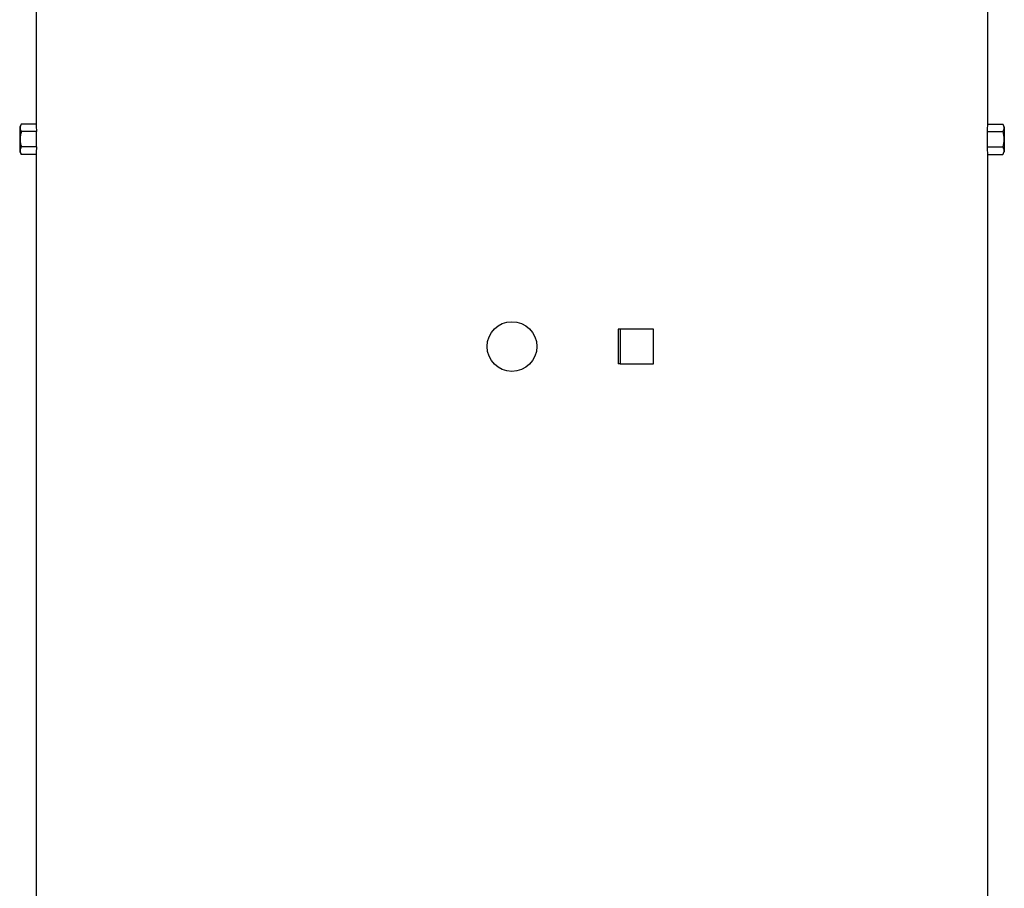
# Model space of a CAD drawing. Header units: millimetres. Extents: x 2565 to 4379, y 782 to 6178.
# Tile 7 of 10: x 2630 to 4054, y 3480 to 4737. Entities that reach past the tile are written whole.
import ezdxf

# ---------------------------------------------------------------- set-up
doc = ezdxf.new("R2010")
doc.units = ezdxf.units.MM
doc.header["$LTSCALE"] = 2

msp = doc.modelspace()

# ---------------------------------------------------------------- linework, layer by layer
at = {"color": 7, "linetype": 'Continuous', "lineweight": 25}
for p, q in [((2653.5, 4763.9), (2653.5, 4585.9)), ((4029.5, 4585.9), (4029.5, 4763.9)), ((2631.8, 4585.9), (2629.5, 4581.9)), ((2653.5, 4585.9), (2631.8, 4585.9)), ((4029.5, 4585.9), (4051.3, 4585.9)), ((4053.5, 4581.9), (4051.3, 4585.9)), ((2629.5, 4581.9), (2629.5, 4563.9)), ((2653.8, 4574.9), (2631.8, 4574.9)), ((2653.8, 4553), (2653.8, 4574.9)), ((4029.3, 4553), (4029.3, 4574.9)), ((4029.3, 4574.9), (4051.3, 4574.9)), ((4053.5, 4581.9), (4053.5, 4563.9)), ((2629.5, 4563.9), (2629.5, 4545.9)), ((4053.5, 4563.9), (4053.5, 4545.9)), ((2629.5, 4545.9), (2631.8, 4542)), ((2653.8, 4553), (2631.8, 4553)), ((4029.3, 4553), (4051.3, 4553)), ((4051.3, 4542), (4053.5, 4545.9)), ((2653.5, 4542), (2631.8, 4542)), ((2653.5, 4542), (2653.5, 2313.9)), ((4029.5, 2313.9), (4029.5, 4542)), ((4029.5, 4542), (4051.3, 4542)), ((3495.3, 4288.9), (3495.3, 4238.9)), ((3498, 4288.9), (3495.3, 4288.9)), ((3498, 4288.9), (3498, 4238.9)), ((3546.3, 4288.9), (3498, 4288.9)), ((3546.3, 4238.9), (3546.3, 4288.9)), ((3498, 4238.9), (3495.3, 4238.9)), ((3498, 4238.9), (3546.3, 4238.9))]:
    msp.add_line(p, q, dxfattribs=at)
msp.add_circle((3341.5, 4263.9), 36, dxfattribs=at)
for centre, start_param, end_param in [((3341.5, 4585.9), 3.141593, 3.169212), ((3341.5, 4585.9), 6.255566, 6.283185), ((3341.5, 4542), 3.113973, 3.141593), ((3341.5, 4542), 0, 0.02762)]:
    msp.add_ellipse(centre, major_axis=(688, 0), ratio=0.57735, start_param=start_param, end_param=end_param, dxfattribs=at)
for points, knots in [([(2631.8, 4585.9), (2631.3, 4585), (2630.9, 4584.1), (2630.3, 4582.2), (2630.1, 4581.3), (2630.1, 4579.9), (2630.2, 4579.5), (2630.3, 4578.5), (2630.4, 4578.1), (2630.9, 4576.7), (2631.3, 4575.8), (2631.8, 4574.9)], [0, 0, 0, 0, 0.25, 0.25, 0.5, 0.5, 0.625, 0.625, 0.75, 0.75, 1, 1, 1, 1]), ([(4051.3, 4585.9), (4051.8, 4585), (4052.2, 4584.1), (4052.8, 4582.2), (4053, 4581.3), (4053, 4579.9), (4052.9, 4579.5), (4052.8, 4578.5), (4052.6, 4578.1), (4052.2, 4576.7), (4051.8, 4575.8), (4051.3, 4574.9)], [0, 0, 0, 0, 0.25, 0.25, 0.5, 0.5, 0.625, 0.625, 0.75, 0.75, 1, 1, 1, 1]), ([(2631.8, 4574.9), (2631.3, 4573.1), (2630.9, 4571.3), (2630.3, 4567.6), (2630.1, 4565.8), (2630.1, 4562.1), (2630.3, 4560.2), (2630.9, 4556.5), (2631.3, 4554.7), (2631.8, 4553)], [0, 0, 0, 0, 0.25, 0.25, 0.5, 0.5, 0.75, 0.75, 1, 1, 1, 1]), ([(4051.3, 4574.9), (4051.8, 4573.1), (4052.2, 4571.3), (4052.8, 4567.6), (4053, 4565.8), (4053, 4562.1), (4052.8, 4560.2), (4052.2, 4556.5), (4051.8, 4554.7), (4051.3, 4553)], [0, 0, 0, 0, 0.25, 0.25, 0.5, 0.5, 0.75, 0.75, 1, 1, 1, 1]), ([(2631.8, 4553), (2631.3, 4552.1), (2630.9, 4551.2), (2630.3, 4549.3), (2630.1, 4548.4), (2630.1, 4547), (2630.2, 4546.5), (2630.3, 4545.6), (2630.4, 4545.2), (2630.9, 4543.8), (2631.3, 4542.9), (2631.8, 4542)], [0, 0, 0, 0, 0.25, 0.25, 0.5, 0.5, 0.625, 0.625, 0.75, 0.75, 1, 1, 1, 1]), ([(4051.3, 4553), (4051.8, 4552.1), (4052.2, 4551.2), (4052.8, 4549.3), (4053, 4548.4), (4053, 4547), (4052.9, 4546.5), (4052.8, 4545.6), (4052.6, 4545.2), (4052.2, 4543.8), (4051.8, 4542.9), (4051.3, 4542)], [0, 0, 0, 0, 0.25, 0.25, 0.5, 0.5, 0.625, 0.625, 0.75, 0.75, 1, 1, 1, 1])]:
    msp.add_open_spline(points, degree=3, knots=knots, dxfattribs=at)

doc.saveas('drawing.dxf')
